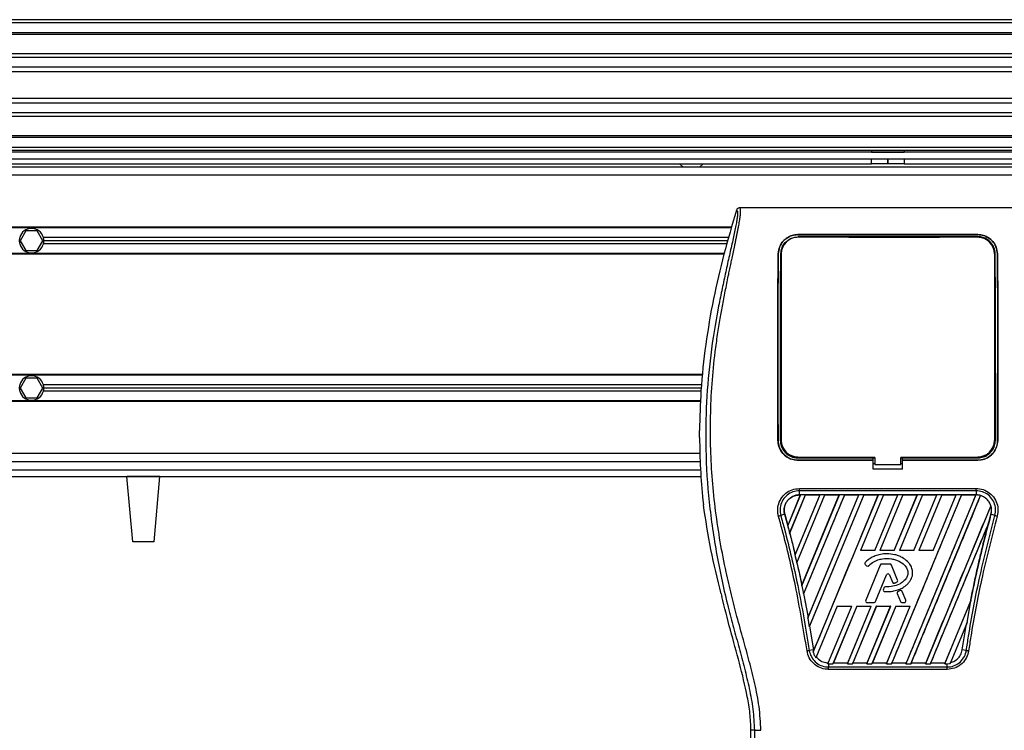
# Model space of a CAD drawing. Header units: millimetres. Extents: x 0 to 420, y 0 to 297.
# Tile 35 of 68: x 123 to 139, y 230 to 242. Entities that reach past the tile are written whole.
import ezdxf

# ---------------------------------------------------------------- set-up
doc = ezdxf.new("R2010")
doc.units = ezdxf.units.MM

msp = doc.modelspace()

# ---------------------------------------------------------------- linework, layer by layer
at = {"color": 7, "linetype": 'Continuous', "lineweight": 25}
for p, q in [((215.62919, 242.12504), (59.38239, 242.12504)), ((215.62919, 242.06924), (59.38239, 242.06924)), ((215.62919, 241.90183), (59.38239, 241.90183)), ((215.62919, 241.87338), (59.38239, 241.87338)), ((194.17319, 241.54469), (109.43713, 241.54469)), ((194.10895, 241.47995), (109.50137, 241.47995)), ((194.01213, 241.31318), (109.59819, 241.31318)), ((193.99029, 241.23779), (109.62003, 241.23779)), ((193.97785, 240.78021), (109.63247, 240.78021)), ((193.97785, 240.70482), (109.63247, 240.70482)), ((193.97785, 240.53805), (109.63247, 240.53805)), ((193.97785, 240.4733), (109.63247, 240.4733)), ((193.97785, 240.14462), (109.63247, 240.14462)), ((193.97785, 240.11616), (109.63247, 240.11616)), ((193.97785, 239.94875), (109.63247, 239.94875)), ((193.97785, 239.89295), (109.63247, 239.89295)), ((193.97785, 239.86505), (109.63247, 239.86505)), ((137.22922, 239.89295), (137.22678, 239.86505)), ((137.22678, 239.86505), (137.7848, 239.86505)), ((137.78236, 239.89295), (137.7848, 239.86505)), ((109.63247, 239.75344), (137.22678, 239.75344)), ((109.63247, 239.66974), (137.22678, 239.66974)), ((193.97785, 239.61394), (109.63247, 239.61394)), ((133.95613, 239.66974), (134.01814, 239.61394)), ((134.29715, 239.61394), (134.35915, 239.66974)), ((137.22678, 239.66974), (137.22678, 239.75344)), ((137.22678, 239.75344), (137.50579, 239.75344)), ((137.50579, 239.66974), (137.22678, 239.66974)), ((137.50579, 239.66974), (137.50579, 239.75344)), ((137.50579, 239.75344), (137.7848, 239.75344)), ((137.50579, 239.75344), (137.50579, 239.66974)), ((137.7848, 239.66974), (137.50579, 239.66974)), ((137.7848, 239.75344), (137.7848, 239.66974)), ((137.7848, 239.75344), (193.97785, 239.75344)), ((137.7848, 239.66974), (193.97785, 239.66974)), ((193.97785, 239.47443), (109.63247, 239.47443)), ((140.03143, 238.9164), (134.98014, 238.9164)), ((134.84447, 238.58996), (109.63247, 238.58996)), ((134.84048, 238.57601), (109.63247, 238.57601)), ((122.8168, 238.52579), (122.72015, 238.35838)), ((123.01011, 238.52579), (122.8168, 238.52579)), ((123.10676, 238.35838), (123.01011, 238.52579)), ((135.97122, 238.4616), (139.04035, 238.4616)), ((135.97122, 238.46099), (135.97122, 238.4616)), ((139.04035, 238.46099), (135.97122, 238.46099)), ((139.04035, 238.46099), (139.04035, 238.4616)), ((122.72015, 238.35838), (122.8168, 238.19097)), ((123.01011, 238.19097), (123.10676, 238.35838)), ((134.79418, 238.41418), (123.11513, 238.41418)), ((134.76226, 238.30258), (123.11513, 238.30258)), ((134.77822, 238.35838), (123.12271, 238.35838)), ((139.04035, 238.42763), (135.97122, 238.42763)), ((136.21292, 238.42514), (136.00854, 238.42514)), ((136.21292, 238.42514), (136.21708, 238.42124)), ((137.47319, 238.42538), (137.46874, 238.42094)), ((137.47319, 238.42538), (137.53839, 238.42538)), ((137.47319, 238.42538), (137.47319, 238.42094)), ((137.54285, 238.42092), (137.53839, 238.42538)), ((137.53839, 238.42092), (137.53839, 238.42538)), ((139.00304, 238.42514), (138.79866, 238.42514)), ((139.00304, 238.42514), (139.00713, 238.42131)), ((134.71596, 238.14075), (109.63247, 238.14075)), ((134.712, 238.1268), (109.63247, 238.1268)), ((122.8168, 238.19097), (123.01011, 238.19097)), ((135.63926, 238.13544), (135.63873, 238.13544)), ((135.69026, 238.13517), (135.69026, 234.95443)), ((139.32132, 238.13517), (139.32132, 234.95443)), ((139.37231, 238.13544), (139.37284, 238.13544)), ((134.34919, 236.0649), (109.63229, 236.0649)), ((134.35063, 236.07885), (109.63247, 236.07885)), ((122.8168, 236.01468), (122.72015, 235.84727)), ((123.01011, 236.01468), (122.8168, 236.01468)), ((123.10676, 235.84727), (123.01011, 236.01468)), ((122.72015, 235.84727), (122.8168, 235.67986)), ((123.01011, 235.67986), (123.10676, 235.84727)), ((134.33256, 235.90307), (123.11513, 235.90307)), ((134.32159, 235.79147), (123.11513, 235.79147)), ((134.32683, 235.84727), (123.12271, 235.84727)), ((134.31568, 235.62964), (81.28484, 235.62964)), ((134.31517, 235.61569), (81.28484, 235.61569)), ((122.8168, 235.67986), (123.01011, 235.67986)), ((134.29715, 235.00237), (134.29715, 235.1227)), ((135.63436, 234.95442), (135.63387, 234.95442)), ((139.37722, 234.95442), (139.37771, 234.95442)), ((134.30202, 234.73122), (81.28484, 234.73122)), ((134.30948, 234.59172), (81.28484, 234.59172)), ((135.97122, 234.65667), (137.25468, 234.65667)), ((135.97122, 234.61768), (137.25468, 234.61768)), ((135.97122, 234.61768), (135.97122, 234.61719)), ((137.25468, 234.61719), (135.97122, 234.61719)), ((136.01433, 234.6593), (136.20712, 234.6593)), ((137.25468, 234.65911), (137.28258, 234.65911)), ((137.25468, 234.65667), (137.25468, 234.65911)), ((137.25468, 234.61768), (137.25468, 234.65667)), ((137.25468, 234.61719), (137.25468, 234.61768)), ((137.25468, 234.46561), (137.25468, 234.61719)), ((137.28258, 234.66456), (137.28258, 234.54179)), ((137.729, 234.54179), (137.729, 234.66456)), ((137.729, 234.65911), (137.7569, 234.65911)), ((137.7569, 234.65667), (137.7569, 234.65911)), ((137.7569, 234.61768), (137.7569, 234.65667)), ((137.7569, 234.65667), (139.04035, 234.65667)), ((137.7569, 234.61768), (139.04035, 234.61768)), ((137.7569, 234.61719), (137.7569, 234.61768)), ((137.7569, 234.46561), (137.7569, 234.61719)), ((139.04035, 234.61719), (137.7569, 234.61719)), ((138.80446, 234.6593), (138.99724, 234.6593)), ((139.04035, 234.61768), (139.04035, 234.61719)), ((81.28484, 234.45221), (134.31442, 234.45221)), ((137.25468, 234.56139), (137.28258, 234.56139)), ((137.7569, 234.46561), (137.25468, 234.46561)), ((137.28258, 234.54179), (137.729, 234.54179)), ((137.729, 234.56139), (137.7569, 234.56139)), ((81.27672, 234.34061), (134.32318, 234.34061)), ((124.63791, 233.22456), (124.54027, 234.34061)), ((125.09829, 234.34061), (124.54027, 234.34061)), ((125.00065, 233.22456), (125.09829, 234.34061)), ((135.99888, 234.13326), (139.01269, 234.13326)), ((135.99889, 234.02495), (135.99889, 234.09396)), ((139.01269, 234.09396), (135.99889, 234.09396)), ((139.01269, 234.09396), (139.01269, 234.02495)), ((134.35515, 233.9334), (134.36423, 233.85649)), ((136.0156, 234.02485), (135.79957, 233.50332)), ((136.01434, 234.02401), (135.79976, 233.50616)), ((135.83265, 233.37462), (136.10198, 234.02485)), ((135.83395, 233.37535), (136.10254, 234.02401)), ((136.3478, 234.02485), (135.92323, 232.99984)), ((136.34655, 234.02401), (135.92509, 233.00685)), ((135.95406, 232.86572), (136.43418, 234.02485)), ((135.95696, 232.87019), (136.43474, 234.02401)), ((139.01269, 234.02495), (135.99889, 234.02495)), ((135.99889, 234.02401), (135.99889, 234.02495)), ((135.99889, 234.02401), (136.01434, 234.02401)), ((136.01434, 234.02401), (136.0156, 234.02485)), ((136.10198, 234.02485), (136.0156, 234.02485)), ((136.03883, 232.47694), (136.68, 234.02485)), ((136.04119, 232.48518), (136.67875, 234.02401)), ((136.76638, 234.02485), (136.06715, 232.33676)), ((136.10198, 234.02485), (136.10254, 234.02401)), ((136.10254, 234.02401), (136.34655, 234.02401)), ((136.14273, 231.92576), (137.0122, 234.02485)), ((136.14696, 231.93862), (137.01095, 234.02401)), ((137.09858, 234.02485), (136.16741, 231.77679)), ((137.09914, 234.02401), (136.17325, 231.7882)), ((136.2339, 231.34387), (137.3444, 234.02485)), ((136.34655, 234.02401), (136.3478, 234.02485)), ((136.43418, 234.02485), (136.3478, 234.02485)), ((136.43418, 234.02485), (136.43474, 234.02401)), ((136.43474, 234.02401), (136.67875, 234.02401)), ((136.68, 234.02485), (136.67875, 234.02401)), ((136.76638, 234.02485), (136.68, 234.02485)), ((136.76694, 234.02401), (136.76638, 234.02485)), ((136.76694, 234.02401), (137.01095, 234.02401)), ((137.0122, 234.02485), (137.01095, 234.02401)), ((137.09858, 234.02485), (137.0122, 234.02485)), ((137.43078, 234.02485), (137.03788, 233.07631)), ((137.43134, 234.02401), (137.03932, 233.07727)), ((137.09914, 234.02401), (137.09858, 234.02485)), ((137.09914, 234.02401), (137.34315, 234.02401)), ((137.28306, 233.07727), (137.67535, 234.02401)), ((137.2837, 233.07631), (137.6766, 234.02485)), ((137.3444, 234.02485), (137.34315, 234.02401)), ((137.43078, 234.02485), (137.3444, 234.02485)), ((137.76299, 234.02485), (137.37009, 233.07631)), ((137.76355, 234.02401), (137.37152, 233.07727)), ((137.43134, 234.02401), (137.43078, 234.02485)), ((137.43134, 234.02401), (137.67535, 234.02401)), ((138.75959, 234.02485), (137.56752, 231.14694)), ((137.61526, 233.07727), (138.00755, 234.02401)), ((137.6159, 233.07631), (138.0088, 234.02485)), ((137.6766, 234.02485), (137.67535, 234.02401)), ((137.76299, 234.02485), (137.6766, 234.02485)), ((138.09519, 234.02485), (137.70229, 233.07631)), ((138.09575, 234.02401), (137.70372, 233.07727)), ((137.76355, 234.02401), (137.76299, 234.02485)), ((137.76355, 234.02401), (138.00755, 234.02401)), ((139.0054, 234.02485), (137.81333, 231.14694)), ((137.89972, 231.14694), (139.08727, 234.01395)), ((137.94746, 233.07727), (138.33975, 234.02401)), ((137.9481, 233.07631), (138.341, 234.02485)), ((138.0088, 234.02485), (138.00755, 234.02401)), ((138.09519, 234.02485), (138.0088, 234.02485)), ((138.42739, 234.02485), (138.03449, 233.07631)), ((138.42795, 234.02401), (138.03592, 233.07727)), ((138.09575, 234.02401), (138.09519, 234.02485)), ((138.09575, 234.02401), (138.33975, 234.02401)), ((138.27966, 233.07727), (138.67195, 234.02401)), ((138.2803, 233.07631), (138.6732, 234.02485)), ((138.341, 234.02485), (138.33975, 234.02401)), ((138.42739, 234.02485), (138.341, 234.02485)), ((138.42795, 234.02401), (138.42739, 234.02485)), ((138.42795, 234.02401), (138.67195, 234.02401)), ((138.6732, 234.02485), (138.67195, 234.02401)), ((138.75959, 234.02485), (138.6732, 234.02485)), ((138.76015, 234.02401), (138.75959, 234.02485)), ((138.76015, 234.02401), (139.00415, 234.02401)), ((139.00415, 234.02401), (139.0054, 234.02485)), ((139.01269, 234.02485), (139.0054, 234.02485)), ((139.01269, 234.02485), (139.01269, 234.02495)), ((139.08776, 234.01293), (139.08727, 234.01395)), ((139.26157, 233.84129), (138.14553, 231.14694)), ((139.26157, 233.84129), (139.26065, 233.84134)), ((135.74772, 233.6951), (135.68059, 233.67603)), ((135.7486, 233.69535), (135.74772, 233.6951)), ((135.74772, 233.6951), (135.81251, 233.45419)), ((135.7486, 233.69535), (135.79976, 233.50616)), ((139.26383, 233.69511), (139.26386, 233.6951)), ((139.33099, 233.67603), (139.26386, 233.6951)), ((135.79976, 233.50616), (135.79957, 233.50332)), ((135.81251, 233.4542), (135.83265, 233.37462)), ((138.23192, 231.14694), (139.21921, 233.53048)), ((139.21921, 233.53048), (139.21482, 233.51748)), ((135.83299, 233.37542), (135.83265, 233.37462)), ((135.83299, 233.37542), (135.83395, 233.37535)), ((135.83395, 233.37535), (135.92509, 233.00685)), ((125.00065, 233.22456), (124.63791, 233.22456)), ((137.03788, 233.07631), (137.03932, 233.07727)), ((137.2837, 233.07631), (137.03788, 233.07631)), ((137.28306, 233.07727), (137.03932, 233.07727)), ((137.28306, 233.07727), (137.2837, 233.07631)), ((137.37009, 233.07631), (137.37152, 233.07727)), ((137.6159, 233.07631), (137.37009, 233.07631)), ((137.61526, 233.07727), (137.37152, 233.07727)), ((137.61526, 233.07727), (137.6159, 233.07631)), ((137.70229, 233.07631), (137.70372, 233.07727)), ((137.9481, 233.07631), (137.70229, 233.07631)), ((137.94746, 233.07727), (137.70372, 233.07727)), ((137.94746, 233.07727), (137.9481, 233.07631)), ((138.03449, 233.07631), (138.03592, 233.07727)), ((138.2803, 233.07631), (138.03449, 233.07631)), ((138.27966, 233.07727), (138.03592, 233.07727)), ((138.27966, 233.07727), (138.2803, 233.07631)), ((135.92323, 232.99984), (135.92485, 233.00387)), ((135.92323, 232.99984), (135.95406, 232.86572)), ((135.92509, 233.00685), (135.92485, 233.00387)), ((137.48727, 233.02058), (137.48727, 233.02067)), ((135.956, 232.87027), (135.95406, 232.86572)), ((135.956, 232.87027), (135.95696, 232.87019)), ((137.1218, 232.87135), (137.12173, 232.87141)), ((137.12495, 232.83119), (137.12489, 232.83111)), ((137.12489, 232.83111), (137.14312, 232.8159)), ((137.12495, 232.83119), (137.14319, 232.81597)), ((137.37463, 232.82967), (137.12955, 232.22939)), ((137.37472, 232.82963), (137.12964, 232.22935)), ((137.14319, 232.81597), (137.14312, 232.8159)), ((137.18246, 232.81911), (137.18253, 232.81905)), ((137.37472, 232.82963), (137.37463, 232.82967)), ((137.40078, 232.84715), (137.40078, 232.84724)), ((137.54028, 232.84724), (137.40078, 232.84724)), ((137.54028, 232.84715), (137.40078, 232.84715)), ((137.54028, 232.84715), (137.54028, 232.84724)), ((137.56634, 232.82963), (137.56643, 232.82967)), ((137.67157, 232.5719), (137.56634, 232.82963)), ((137.67166, 232.57194), (137.56643, 232.82967)), ((137.29819, 232.20807), (137.48273, 232.66007)), ((137.29828, 232.20803), (137.48283, 232.66004)), ((137.48273, 232.66007), (137.48283, 232.66004)), ((137.53522, 232.66007), (137.53513, 232.66004)), ((137.53513, 232.66004), (137.58486, 232.53825)), ((137.53522, 232.66007), (137.58495, 232.53829)), ((137.67157, 232.5719), (137.67166, 232.57194)), ((136.0409, 232.48207), (136.03883, 232.47694)), ((136.03883, 232.47694), (136.06715, 232.33676)), ((136.0409, 232.48207), (136.04119, 232.48518)), ((137.43994, 232.44007), (137.42997, 232.41625)), ((137.43006, 232.41621), (137.42997, 232.41625)), ((137.44003, 232.44003), (137.43006, 232.41621)), ((137.44003, 232.44003), (137.43994, 232.44007)), ((137.46598, 232.45731), (137.46598, 232.45741)), ((137.58495, 232.53829), (137.58486, 232.53825)), ((137.61921, 232.52199), (137.61924, 232.5219)), ((137.65622, 232.53523), (137.65626, 232.53514)), ((137.71331, 232.39385), (137.67967, 232.3794)), ((137.71334, 232.39376), (137.67971, 232.37931)), ((137.71334, 232.39376), (137.71331, 232.39385)), ((134.66506, 232.34183), (134.67651, 232.29568)), ((136.06715, 232.33676), (136.06948, 232.34221)), ((136.06948, 232.34221), (136.1466, 231.93536)), ((136.07043, 232.34212), (136.06948, 232.34221)), ((136.07043, 232.34212), (136.14696, 231.93862)), ((137.12964, 232.22935), (137.12955, 232.22939)), ((137.45439, 232.37723), (137.45439, 232.37714)), ((137.66476, 232.3428), (137.66467, 232.34276)), ((137.66467, 232.34276), (137.71968, 232.20803)), ((137.66476, 232.3428), (137.71977, 232.20807)), ((137.67971, 232.37931), (137.67967, 232.3794)), ((137.75052, 232.37853), (137.75061, 232.37857)), ((137.81143, 232.22935), (137.75052, 232.37853)), ((137.81152, 232.22939), (137.75061, 232.37857)), ((137.81143, 232.22935), (137.81152, 232.22939)), ((136.64494, 232.12767), (136.28159, 231.25044)), ((136.4846, 231.14711), (136.89076, 232.12767)), ((136.97715, 232.12767), (136.57091, 231.14694)), ((136.97781, 232.12667), (136.57919, 231.16384)), ((136.64494, 232.12767), (136.89076, 232.12767)), ((136.81673, 231.14694), (137.22296, 232.12767)), ((136.82246, 231.16384), (137.22148, 232.12667)), ((137.30935, 232.12767), (136.90311, 231.14694)), ((137.31001, 232.12667), (136.91139, 231.16384)), ((136.97715, 232.12767), (137.22296, 232.12767)), ((136.97781, 232.12667), (136.97715, 232.12767)), ((136.97781, 232.12667), (137.22148, 232.12667)), ((137.14893, 231.14694), (137.55516, 232.12767)), ((137.15466, 231.16384), (137.55368, 232.12667)), ((137.1557, 232.19056), (137.27213, 232.19056)), ((137.1557, 232.19056), (137.1557, 232.19046)), ((137.1557, 232.19046), (137.27213, 232.19046)), ((137.22296, 232.12767), (137.22148, 232.12667)), ((137.64155, 232.12767), (137.23531, 231.14694)), ((137.64221, 232.12667), (137.24359, 231.16384)), ((137.27213, 232.19056), (137.27213, 232.19046)), ((137.29819, 232.20807), (137.29828, 232.20803)), ((137.30935, 232.12767), (137.55516, 232.12767)), ((137.31001, 232.12667), (137.30935, 232.12767)), ((137.31001, 232.12667), (137.55368, 232.12667)), ((137.48113, 231.14694), (137.88736, 232.12767)), ((137.48687, 231.16384), (137.88588, 232.12667)), ((137.55516, 232.12767), (137.55368, 232.12667)), ((137.64155, 232.12767), (137.88736, 232.12767)), ((137.64221, 232.12667), (137.64155, 232.12767)), ((137.64221, 232.12667), (137.88588, 232.12667)), ((137.71977, 232.20807), (137.71968, 232.20803)), ((137.74583, 232.19056), (137.78536, 232.19056)), ((137.74583, 232.19056), (137.74583, 232.19046)), ((137.74583, 232.19046), (137.78536, 232.19046)), ((137.78536, 232.19056), (137.78536, 232.19046)), ((137.88736, 232.12767), (137.88588, 232.12667)), ((138.47773, 231.14694), (138.92151, 232.2183)), ((138.48347, 231.16384), (138.91348, 232.20151)), ((138.85664, 231.85315), (138.92151, 232.2183)), ((138.91437, 232.20124), (138.91348, 232.20151)), ((138.92151, 232.2183), (138.91437, 232.20124)), ((136.1466, 231.93536), (136.14273, 231.92576)), ((136.14273, 231.92576), (136.16741, 231.77679)), ((136.1466, 231.93536), (136.14696, 231.93862)), ((136.16741, 231.77679), (136.1723, 231.7883)), ((136.1723, 231.7883), (136.23692, 231.38476)), ((136.17325, 231.7882), (136.1723, 231.7883)), ((136.17325, 231.7882), (136.23783, 231.38489)), ((138.85664, 231.85315), (138.56595, 231.15137)), ((138.77466, 231.38476), (138.84592, 231.82698)), ((138.84592, 231.82698), (138.85664, 231.85315)), ((136.23692, 231.38476), (136.16805, 231.3735)), ((136.23783, 231.38489), (136.23692, 231.38476)), ((136.23692, 231.38476), (136.2413, 231.36227)), ((136.23783, 231.38489), (136.24154, 231.36525)), ((138.84353, 231.3735), (138.77466, 231.38476)), ((136.2413, 231.36227), (136.2339, 231.34387)), ((136.2413, 231.36227), (136.24154, 231.36525)), ((136.28159, 231.25044), (136.28781, 231.26484)), ((136.49087, 231.16297), (136.4846, 231.14711)), ((136.4846, 231.14711), (136.49438, 231.14694)), ((138.5172, 231.05191), (136.49437, 231.05191)), ((136.49438, 231.14694), (136.49438, 231.09215)), ((136.49438, 231.14694), (136.57091, 231.14694)), ((136.49438, 231.09215), (138.5172, 231.09215)), ((136.57091, 231.14694), (136.57784, 231.16295)), ((136.57919, 231.16384), (136.57784, 231.16295)), ((136.57784, 231.16295), (136.82306, 231.16295)), ((136.57919, 231.16384), (136.82246, 231.16384)), ((136.82306, 231.16295), (136.81673, 231.14694)), ((136.81673, 231.14694), (136.90311, 231.14694)), ((136.82306, 231.16295), (136.82246, 231.16384)), ((136.90311, 231.14694), (136.91005, 231.16295)), ((136.91139, 231.16384), (136.91005, 231.16295)), ((136.91005, 231.16295), (137.15526, 231.16295)), ((136.91139, 231.16384), (137.15466, 231.16384)), ((137.15526, 231.16295), (137.14893, 231.14694)), ((137.14893, 231.14694), (137.23531, 231.14694)), ((137.15526, 231.16295), (137.15466, 231.16384)), ((137.23531, 231.14694), (137.24225, 231.16295)), ((137.24359, 231.16384), (137.24225, 231.16295)), ((137.24225, 231.16295), (137.48746, 231.16295)), ((137.24359, 231.16384), (137.48687, 231.16384)), ((137.48746, 231.16295), (137.48113, 231.14694)), ((137.48113, 231.14694), (137.56752, 231.14694)), ((137.48746, 231.16295), (137.48687, 231.16384)), ((137.56752, 231.14694), (137.57445, 231.16295)), ((137.57579, 231.16384), (137.57445, 231.16295)), ((137.57445, 231.16295), (137.81966, 231.16295)), ((137.57579, 231.16384), (137.81907, 231.16384)), ((137.81333, 231.14694), (137.81966, 231.16295)), ((137.81333, 231.14694), (137.89972, 231.14694)), ((137.81907, 231.16384), (137.81966, 231.16295)), ((137.90665, 231.16295), (137.89972, 231.14694)), ((137.90665, 231.16295), (137.90799, 231.16384)), ((137.90665, 231.16295), (138.15187, 231.16295)), ((137.90799, 231.16384), (138.15127, 231.16384)), ((138.14553, 231.14694), (138.15187, 231.16295)), ((138.14553, 231.14694), (138.23192, 231.14694)), ((138.15127, 231.16384), (138.15187, 231.16295)), ((138.23885, 231.16295), (138.23192, 231.14694)), ((138.23885, 231.16295), (138.24019, 231.16384)), ((138.23885, 231.16295), (138.48407, 231.16295)), ((138.24019, 231.16384), (138.48347, 231.16384)), ((138.48407, 231.16295), (138.47773, 231.14694)), ((138.47773, 231.14694), (138.5172, 231.14694)), ((138.48407, 231.16295), (138.48347, 231.16384)), ((138.5172, 231.14694), (138.56595, 231.15137)), ((138.5172, 231.09215), (138.5172, 231.14694)), ((138.56595, 231.15137), (138.57361, 231.16913)), ((135.23191, 230.01592), (135.1737, 230.01592)), ((135.1737, 228.62443), (135.1737, 230.01592))]:
    msp.add_line(p, q, dxfattribs=at)
at = {"color": 7, "linetype": 'Continuous', "lineweight": 25, "flags": 128}
for points in [[(137.28258, 234.66456), (136.72452, 234.66456), (135.97122, 234.66456)], [(139.04035, 234.66456), (138.72785, 234.66456), (137.729, 234.66456)]]:
    msp.add_lwpolyline(points, dxfattribs=at)
at = {"color": 7, "linetype": 'Continuous', "lineweight": 25}
for centre, radius, start, end in [((122.91345, 238.35838), 0.20926, 15.46601, 164.53399), ((122.91345, 238.35838), 0.20926, 164.53399, 180), ((122.91345, 238.35838), 0.20926, 180, 195.46601), ((122.91345, 238.35838), 0.20926, 195.46601, 344.53399), ((122.91345, 238.35838), 0.20926, 0, 15.46601), ((122.91345, 238.35838), 0.20926, 344.53399, 0), ((135.97122, 238.13517), 0.28096, 90, 180), ((139.04035, 238.13517), 0.28096, 0, 90), ((122.91345, 235.84727), 0.20926, 15.46601, 164.53399), ((122.91345, 235.84727), 0.20926, 164.53399, 180), ((122.91345, 235.84727), 0.20926, 180, 195.46601), ((122.91345, 235.84727), 0.20926, 195.46601, 344.53399), ((122.91345, 235.84727), 0.20926, 0, 15.46601), ((122.91345, 235.84727), 0.20926, 344.53399, 0), ((135.97122, 234.95443), 0.28096, 180, 270), ((139.04035, 234.95443), 0.28096, 270, 0), ((139.01269, 233.76435), 0.26051, 73.364009, 90), ((139.01269, 233.76435), 0.26051, 344.587332, 17.180089), ((158.11013, 228.49949), 19.54936, 164.587332, 165.087235), ((116.90145, 228.49949), 19.54936, 14.681483, 14.830401), ((137.14298, 232.8528), 0.02825, 138.805903, 230.16689), ((137.14298, 232.8528), 0.02815, 138.805903, 230.16689), ((137.16122, 232.83759), 0.02825, 230.16689, 318.977091), ((137.16122, 232.83759), 0.02815, 230.16689, 318.977091), ((137.40078, 232.81899), 0.02825, 90, 157.790712), ((137.40078, 232.81899), 0.02815, 90, 157.790712), ((137.54028, 232.81899), 0.02825, 22.209291, 90), ((137.54028, 232.81899), 0.02815, 22.209291, 90), ((137.50898, 232.64936), 0.02835, 22.209261, 157.790711), ((137.50898, 232.64936), 0.02825, 22.209261, 157.790711), ((137.64551, 232.56126), 0.02815, 292.378703, 22.209291), ((137.64551, 232.56126), 0.02825, 292.378703, 22.209291), ((137.45603, 232.40534), 0.02825, 157.290493, 266.671349), ((137.45603, 232.40534), 0.02815, 157.290493, 266.671349), ((137.466, 232.42916), 0.02825, 90.034995, 157.290493), ((137.466, 232.42916), 0.02815, 90.034995, 157.290493), ((137.61101, 232.54893), 0.02825, 202.209261, 286.934979), ((137.61101, 232.54893), 0.02815, 202.209261, 286.934979), ((137.72446, 232.36789), 0.02825, 22.209257, 113.245837), ((137.72446, 232.36789), 0.02815, 22.209257, 113.245837), ((137.1557, 232.21871), 0.02825, 157.790712, 270), ((137.1557, 232.21871), 0.02815, 157.790712, 270), ((137.69082, 232.35344), 0.02825, 113.245837, 202.209268), ((137.69082, 232.35344), 0.02815, 113.245837, 202.209268), ((137.78536, 232.21871), 0.02825, 270, 22.209257), ((137.78536, 232.21871), 0.02815, 270, 22.209257), ((137.27213, 232.21871), 0.02815, 270, 337.790711), ((137.27213, 232.21871), 0.02825, 270, 337.790711), ((137.74583, 232.21871), 0.02825, 202.209268, 270), ((137.74583, 232.21871), 0.02815, 202.209268, 270)]:
    msp.add_arc(centre, radius, start, end, dxfattribs=at)
for points, knots in [([(134.92661, 238.8771), (134.85253, 238.62786), (134.70417, 238.12878), (134.52764, 237.36464), (134.39457, 236.5877), (134.31417, 235.83814), (134.30251, 235.3483), (134.29715, 235.1227)], [0, 0, 0, 0, 0.2041389, 0.40877747, 0.6153735, 0.8228525, 1, 1, 1, 1]), ([(134.92661, 238.8771), (134.93077, 238.87587), (134.93902, 238.87343), (134.94491, 238.84921), (134.94497, 238.80735), (134.93835, 238.74547), (134.92526, 238.66462), (134.90651, 238.56719), (134.88314, 238.45594), (134.84764, 238.29419), (134.79757, 238.07239), (134.73618, 237.79368), (134.67373, 237.50295), (134.5802, 237.04338), (134.47853, 236.41235), (134.40667, 235.60819), (134.39407, 234.76967), (134.45043, 233.89736), (134.58142, 232.99724), (134.73738, 232.28681), (134.87612, 231.76265), (134.97136, 231.41783), (135.0641, 231.07259), (135.14625, 230.72536), (135.21448, 230.3738), (135.22609, 230.13545), (135.23191, 230.01592)], [0, 0, 0, 0, 0.01540227, 0.03061858, 0.04589778, 0.0611515, 0.07635239, 0.09167591, 0.1069667, 0.12239636, 0.15311965, 0.18413953, 0.21464534, 0.24575549, 0.32956556, 0.41290917, 0.49608211, 0.58959241, 0.68386766, 0.7780859, 0.81510034, 0.85211963, 0.88910287, 0.92601797, 0.9628961, 1, 1, 1, 1]), ([(135.34309, 230.01282), (135.33599, 230.1479), (135.32194, 230.41495), (135.24143, 230.80533), (135.14766, 231.18356), (135.04211, 231.56413), (134.93628, 231.94192), (134.83711, 232.32643), (134.73957, 232.75039), (134.64679, 233.22653), (134.56786, 233.7503), (134.51327, 234.27676), (134.48306, 234.81339), (134.48036, 235.3603), (134.50647, 235.91571), (134.55236, 236.38141), (134.60288, 236.75238), (134.6459, 237.02062), (134.69252, 237.27749), (134.74236, 237.52993), (134.78299, 237.73373), (134.81385, 237.88258), (134.83288, 237.97393), (134.85317, 238.06962), (134.8743, 238.16933), (134.89427, 238.26391), (134.91157, 238.34582), (134.92523, 238.41175), (134.93792, 238.47395), (134.9496, 238.53257), (134.96389, 238.60692), (134.97925, 238.69257), (134.99187, 238.77733), (134.9983, 238.84185), (134.99826, 238.88567), (134.99266, 238.91189), (134.98437, 238.91488), (134.98014, 238.9164)], [0, 0, 0, 0, 0.04160653, 0.08226074, 0.12245889, 0.1616664, 0.20386052, 0.2432792, 0.2839298, 0.33780621, 0.39261111, 0.44698337, 0.50073596, 0.55806337, 0.61532566, 0.6718893, 0.70210574, 0.73061316, 0.75553933, 0.78249837, 0.80981288, 0.81990969, 0.83084412, 0.83979376, 0.85178742, 0.86465434, 0.87277824, 0.88130026, 0.88914766, 0.89676817, 0.90488939, 0.92066257, 0.93675069, 0.95253734, 0.96796219, 0.98367471, 1, 1, 1, 1]), ([(134.98014, 238.9164), (134.97422, 238.91586), (134.96238, 238.91478), (134.94646, 238.90624), (134.93348, 238.89363), (134.92891, 238.88262), (134.92661, 238.8771)], [0, 0, 0, 0, 0.24967543, 0.49939281, 0.74914799, 1, 1, 1, 1]), ([(135.63873, 238.13544), (135.64381, 238.17612), (135.65396, 238.25744), (135.72249, 238.36108), (135.815, 238.42984), (135.90508, 238.45857), (135.95435, 238.46083), (135.97122, 238.4616)], [0, 0, 0, 0, 0.24267004, 0.4850883, 0.73180572, 0.90817203, 1, 1, 1, 1]), ([(135.97122, 238.46099), (135.93903, 238.45823), (135.87477, 238.45271), (135.78726, 238.41076), (135.71146, 238.34479), (135.65313, 238.25128), (135.64392, 238.17429), (135.63926, 238.13544)], [0, 0, 0, 0, 0.17434441, 0.34796365, 0.54006901, 0.76796632, 1, 1, 1, 1]), ([(139.04035, 238.4616), (139.07282, 238.4588), (139.13761, 238.4532), (139.22583, 238.41057), (139.30172, 238.34377), (139.35933, 238.2501), (139.36833, 238.17372), (139.37284, 238.13544)], [0, 0, 0, 0, 0.17602394, 0.35136334, 0.54466667, 0.77179405, 1, 1, 1, 1]), ([(139.37231, 238.13544), (139.3672, 238.17618), (139.35699, 238.25763), (139.28816, 238.36127), (139.19562, 238.42966), (139.10574, 238.45803), (139.05704, 238.46024), (139.04035, 238.46099)], [0, 0, 0, 0, 0.24352506, 0.48678704, 0.7352137, 0.90932665, 1, 1, 1, 1]), ([(135.68372, 238.13516), (135.68779, 238.1703), (135.69596, 238.2408), (135.75445, 238.33168), (135.83448, 238.39266), (135.91288, 238.41852), (135.95618, 238.42059), (135.97122, 238.42131)], [0, 0, 0, 0, 0.24096485, 0.48337497, 0.7285961, 0.90568571, 1, 1, 1, 1]), ([(135.97122, 238.42131), (136.07653, 238.42128), (136.60309, 238.42115), (137.62613, 238.42072), (138.54387, 238.42111), (139.04035, 238.42132)], [0, 0, 0, 0, 0.10293933, 0.51469663, 1, 1, 1, 1]), ([(136.00443, 238.4213), (136.00549, 238.42231), (136.00684, 238.42359), (136.00824, 238.42487), (136.00854, 238.42514)], [0, 0, 0, 0, 0.78769982, 1, 1, 1, 1]), ([(136.00854, 238.42514), (136.01134, 238.42494), (136.01638, 238.42458), (136.02059, 238.4223), (136.02245, 238.42129)], [0, 0, 0, 0, 0.55631517, 1, 1, 1, 1]), ([(136.19885, 238.42125), (136.19911, 238.42145), (136.20176, 238.42351), (136.20692, 238.42483), (136.21155, 238.42507), (136.21292, 238.42514)], [0, 0, 0, 0, 0.07159855, 0.7251144, 1, 1, 1, 1]), ([(138.79451, 238.42125), (138.79558, 238.42228), (138.79695, 238.42357), (138.79836, 238.42487), (138.79866, 238.42514)], [0, 0, 0, 0, 0.7900144, 1, 1, 1, 1]), ([(138.79866, 238.42514), (138.80146, 238.42494), (138.80653, 238.42457), (138.81076, 238.42228), (138.81265, 238.42126)], [0, 0, 0, 0, 0.55326522, 1, 1, 1, 1]), ([(138.98905, 238.42131), (138.98929, 238.42149), (138.99191, 238.42353), (138.99704, 238.42483), (139.00167, 238.42507), (139.00304, 238.42514)], [0, 0, 0, 0, 0.06498635, 0.72315663, 1, 1, 1, 1]), ([(139.33569, 238.13517), (139.33142, 238.17155), (139.32288, 238.24429), (139.2621, 238.33735), (139.17954, 238.39916), (139.0993, 238.42491), (139.05537, 238.42694), (139.04035, 238.42763)], [0, 0, 0, 0, 0.24343294, 0.48667429, 0.73216251, 0.90844651, 1, 1, 1, 1]), ([(139.04035, 238.42132), (139.06811, 238.41891), (139.12293, 238.41414), (139.19836, 238.37811), (139.26382, 238.32134), (139.31577, 238.23896), (139.32371, 238.17076), (139.32786, 238.13517)], [0, 0, 0, 0, 0.17334583, 0.34244333, 0.53261108, 0.75610773, 1, 1, 1, 1]), ([(135.63387, 234.95442), (135.63373, 235.38144), (135.63349, 236.12476), (135.63292, 236.93526), (135.63305, 237.38579), (135.63344, 237.58885), (135.63467, 237.79104), (135.63649, 237.97417), (135.63806, 238.08683), (135.63873, 238.13544)], [0, 0, 0, 0, 0.399990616, 0.696273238, 0.759169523, 0.822014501, 0.886487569, 0.951018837, 1, 1, 1, 1]), ([(135.63926, 238.13544), (135.63789, 238.03185), (135.63509, 237.8215), (135.63353, 237.49214), (135.63346, 237.16758), (135.63359, 236.74618), (135.63397, 236.00844), (135.6342, 235.37602), (135.63436, 234.95442)], [0, 0, 0, 0, 0.10361451, 0.21039489, 0.30892895, 0.40762719, 0.6050952, 1, 1, 1, 1]), ([(135.67588, 238.13517), (135.67519, 238.03155), (135.67379, 237.82114), (135.67299, 237.49173), (135.67297, 237.1672), (135.67303, 236.74587), (135.67321, 236.00826), (135.67333, 235.37596), (135.67341, 234.95443)], [0, 0, 0, 0, 0.10364528, 0.21045677, 0.30898402, 0.40767457, 0.60512675, 1, 1, 1, 1]), ([(135.68129, 234.95443), (135.68127, 235.05975), (135.68117, 235.58635), (135.68104, 236.32356), (135.68084, 237.02361), (135.68087, 237.37043), (135.68105, 237.57641), (135.68166, 237.78166), (135.68257, 237.96896), (135.68337, 238.08453), (135.68372, 238.13516)], [0, 0, 0, 0, 0.09866262, 0.49331325, 0.69063923, 0.75445246, 0.81821717, 0.8835847, 0.94900683, 1, 1, 1, 1]), ([(139.32786, 238.13517), (139.3285, 238.03716), (139.32968, 237.85992), (139.3305, 237.58875), (139.3308, 237.24642), (139.33062, 236.67821), (139.33047, 235.88484), (139.33035, 235.26457), (139.33029, 234.95443)], [0, 0, 0, 0, 0.09798508, 0.17719899, 0.25657658, 0.41886692, 0.70943339, 1, 1, 1, 1]), ([(139.33817, 234.95443), (139.33825, 235.37687), (139.33838, 236.05664), (139.33857, 236.86495), (139.33863, 237.3161), (139.33839, 237.57433), (139.3377, 237.83138), (139.33649, 238.01372), (139.33569, 238.13517)], [0, 0, 0, 0, 0.39569177, 0.63673231, 0.75729188, 0.81812006, 0.8788623, 1, 1, 1, 1]), ([(139.37722, 234.95442), (139.37737, 235.37696), (139.37763, 236.11818), (139.37815, 236.99111), (139.37805, 237.51232), (139.37651, 237.77847), (139.37469, 237.96543), (139.37306, 238.08209), (139.37231, 238.13544)], [0, 0, 0, 0, 0.39561742, 0.69400195, 0.81849559, 0.88231427, 0.94619029, 1, 1, 1, 1]), ([(139.37284, 238.13544), (139.37421, 238.0321), (139.37697, 237.82239), (139.37853, 237.49401), (139.3786, 237.16984), (139.37847, 236.74801), (139.37809, 236.00952), (139.37786, 235.37645), (139.37771, 234.95442)], [0, 0, 0, 0, 0.103201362, 0.209436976, 0.308088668, 0.406906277, 0.604614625, 1, 1, 1, 1]), ([(134.29715, 235.00237), (134.30035, 234.82407), (134.30676, 234.46704), (134.33901, 234.11142), (134.35515, 233.9334)], [0, 0, 0, 0, 0.49941172, 1, 1, 1, 1]), ([(135.97122, 234.61719), (135.9333, 234.62092), (135.85745, 234.62838), (135.75635, 234.68654), (135.68004, 234.77216), (135.63964, 234.86698), (135.63551, 234.92961), (135.63387, 234.95442)], [0, 0, 0, 0, 0.21471698, 0.42943093, 0.64424617, 0.85905702, 1, 1, 1, 1]), ([(135.63436, 234.95442), (135.63809, 234.91655), (135.64557, 234.84081), (135.7037, 234.7399), (135.78918, 234.66373), (135.88388, 234.62342), (135.94643, 234.61931), (135.97122, 234.61768)], [0, 0, 0, 0, 0.21475926, 0.42951945, 0.64419924, 0.85896194, 1, 1, 1, 1]), ([(135.67341, 234.95443), (135.67671, 234.92095), (135.6833, 234.85398), (135.73467, 234.76474), (135.81026, 234.69741), (135.89398, 234.66175), (135.94929, 234.65811), (135.97122, 234.65667)], [0, 0, 0, 0, 0.21473469, 0.42946959, 0.64419829, 0.8589152, 1, 1, 1, 1]), ([(135.68129, 234.95443), (135.68354, 234.92731), (135.68848, 234.8676), (135.73088, 234.78302), (135.8007, 234.71349), (135.88507, 234.6716), (135.94439, 234.66675), (135.97122, 234.66456)], [0, 0, 0, 0, 0.17894419, 0.39401351, 0.60853915, 0.8229777, 1, 1, 1, 1]), ([(139.33029, 234.95443), (139.32804, 234.92731), (139.32309, 234.8676), (139.2807, 234.78302), (139.21088, 234.71349), (139.12651, 234.6716), (139.06718, 234.66675), (139.04035, 234.66456)], [0, 0, 0, 0, 0.17894415, 0.39401352, 0.60853913, 0.82297769, 1, 1, 1, 1]), ([(139.04035, 234.65667), (139.07383, 234.65996), (139.14079, 234.66655), (139.23004, 234.71789), (139.29739, 234.79345), (139.33308, 234.87717), (139.33672, 234.93249), (139.33817, 234.95443)], [0, 0, 0, 0, 0.21470376, 0.42940734, 0.64411626, 0.85883653, 1, 1, 1, 1]), ([(139.04035, 234.61768), (139.07822, 234.6214), (139.15396, 234.62885), (139.25488, 234.68693), (139.33109, 234.77238), (139.37145, 234.86706), (139.37558, 234.92963), (139.37722, 234.95442)], [0, 0, 0, 0, 0.21472397, 0.42944923, 0.64408755, 0.85894338, 1, 1, 1, 1]), ([(139.37771, 234.95442), (139.37396, 234.9165), (139.36648, 234.84065), (139.30827, 234.73956), (139.22261, 234.66328), (139.12777, 234.62293), (139.06516, 234.61882), (139.04035, 234.61719)], [0, 0, 0, 0, 0.214748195, 0.429493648, 0.644338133, 0.859134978, 1, 1, 1, 1]), ([(136.01433, 234.6593), (136.01281, 234.66063), (136.0108, 234.66238), (136.0089, 234.66413), (136.00845, 234.66456)], [0, 0, 0, 0, 0.76008968, 1, 1, 1, 1]), ([(136.03007, 234.66456), (136.02822, 234.66328), (136.02353, 234.66005), (136.0178, 234.65958), (136.01433, 234.6593)], [0, 0, 0, 0, 0.39458364, 1, 1, 1, 1]), ([(136.20712, 234.6593), (136.20395, 234.65955), (136.1982, 234.66001), (136.19339, 234.66315), (136.19124, 234.66456)], [0, 0, 0, 0, 0.55236831, 1, 1, 1, 1]), ([(136.213, 234.66456), (136.21236, 234.66396), (136.21047, 234.66221), (136.20845, 234.66046), (136.20712, 234.6593)], [0, 0, 0, 0, 0.33714781, 1, 1, 1, 1]), ([(138.80446, 234.6593), (138.80293, 234.66063), (138.80092, 234.66238), (138.79902, 234.66413), (138.79857, 234.66456)], [0, 0, 0, 0, 0.76009148, 1, 1, 1, 1]), ([(138.82019, 234.66456), (138.81834, 234.66328), (138.81365, 234.66005), (138.80792, 234.65958), (138.80446, 234.6593)], [0, 0, 0, 0, 0.39458268, 1, 1, 1, 1]), ([(138.99724, 234.6593), (138.99407, 234.65955), (138.98832, 234.66001), (138.98351, 234.66315), (138.98136, 234.66456)], [0, 0, 0, 0, 0.55236985, 1, 1, 1, 1]), ([(139.00313, 234.66456), (139.00249, 234.66396), (139.00059, 234.66221), (138.99858, 234.66046), (138.99724, 234.6593)], [0, 0, 0, 0, 0.33714478, 1, 1, 1, 1]), ([(135.64235, 233.66537), (135.6382, 233.68372), (135.62489, 233.74248), (135.63146, 233.84629), (135.67919, 233.96332), (135.76342, 234.05724), (135.8741, 234.12099), (135.95729, 234.12917), (135.99888, 234.13326)], [0, 0, 0, 0, 0.08320713, 0.2665167, 0.44984543, 0.63320002, 0.81658718, 1, 1, 1, 1]), ([(135.99889, 234.09396), (135.99888, 234.09396), (135.9619, 234.09396), (135.88733, 234.0813), (135.78857, 234.02647), (135.71343, 233.94201), (135.67053, 233.83753), (135.66576, 233.7451), (135.67613, 233.6922), (135.68059, 233.67604), (135.68059, 233.67603)], [0, 0, 0, 0, 0.00000554, 0.18345826, 0.36687747, 0.55024271, 0.73355513, 0.91681903, 0.99999446, 1, 1, 1, 1]), ([(139.01269, 234.13326), (139.03151, 234.13239), (139.09174, 234.1296), (139.19012, 234.09568), (139.29028, 234.01859), (139.35846, 233.91246), (139.39053, 233.78888), (139.37633, 233.70653), (139.36922, 233.66536)], [0, 0, 0, 0, 0.08333741, 0.266690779, 0.450022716, 0.633336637, 0.816649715, 1, 1, 1, 1]), ([(139.33099, 233.67603), (139.33099, 233.67604), (139.34081, 233.71165), (139.34844, 233.78683), (139.32191, 233.89655), (139.26051, 233.99144), (139.17121, 234.06064), (139.08331, 234.08988), (139.0295, 234.09396), (139.01269, 234.09396), (139.01269, 234.09396)], [0, 0, 0, 0, 0.00000554, 0.18327423, 0.3665623, 0.54987941, 0.73323888, 0.91663586, 0.99999446, 1, 1, 1, 1]), ([(135.99889, 234.02495), (135.97911, 234.02364), (135.9391, 234.021), (135.88301, 234.00011), (135.83207, 233.96759), (135.79184, 233.926), (135.75996, 233.87406), (135.7402, 233.81391), (135.73576, 233.75079), (135.74415, 233.71171), (135.74772, 233.6951)], [0, 0, 0, 0, 0.12376551, 0.2503736, 0.37032558, 0.50050352, 0.60947439, 0.75007181, 0.89378122, 1, 1, 1, 1]), ([(135.7486, 233.69535), (135.74605, 233.70627), (135.73688, 233.74551), (135.73961, 233.81645), (135.76735, 233.88902), (135.81326, 233.95063), (135.87487, 233.99794), (135.94381, 234.0215), (135.98588, 234.02342), (135.99889, 234.02401)], [0, 0, 0, 0, 0.07062241, 0.25381881, 0.43701818, 0.55169136, 0.73487546, 0.91805977, 1, 1, 1, 1]), ([(136.76694, 234.02401), (136.63726, 233.71081), (136.40513, 233.15018), (136.17292, 232.58955), (136.07043, 232.34212)], [0, 0, 0, 0, 0.55865056, 1, 1, 1, 1]), ([(136.24154, 231.36525), (136.42515, 231.80837), (136.79235, 232.69462), (137.15955, 233.58088), (137.34315, 234.02401)], [0, 0, 0, 0, 0.49999932, 1, 1, 1, 1]), ([(138.76015, 234.02401), (138.56274, 233.54732), (138.16792, 232.59393), (137.77316, 231.64054), (137.57579, 231.16384)], [0, 0, 0, 0, 0.50000118, 1, 1, 1, 1]), ([(139.00415, 234.02401), (138.80665, 233.54731), (138.41165, 232.59389), (138.01659, 231.64053), (137.81907, 231.16384)], [0, 0, 0, 0, 0.50000118, 1, 1, 1, 1]), ([(137.90799, 231.16384), (138.1046, 231.63869), (138.49782, 232.58838), (138.89111, 233.53807), (139.08776, 234.01293)], [0, 0, 0, 0, 0.49999481, 1, 1, 1, 1]), ([(139.26386, 233.6951), (139.26783, 233.71434), (139.27594, 233.7536), (139.27069, 233.81437), (139.25215, 233.87317), (139.22069, 233.92509), (139.17864, 233.96817), (139.12868, 234.00009), (139.07222, 234.021), (139.03254, 234.02363), (139.01269, 234.02495)], [0, 0, 0, 0, 0.12266846, 0.2503669, 0.37732332, 0.5066033, 0.62729133, 0.75168036, 0.87581545, 1, 1, 1, 1]), ([(139.26065, 233.84134), (139.25761, 233.85012), (139.24503, 233.88639), (139.20683, 233.94364), (139.14676, 233.9913), (139.10358, 234.00713), (139.08776, 234.01293)], [0, 0, 0, 0, 0.11036915, 0.45546473, 0.80052667, 1, 1, 1, 1]), ([(134.66506, 232.34183), (134.60356, 232.59176), (134.48035, 233.09244), (134.40298, 233.60153), (134.36423, 233.85649)], [0, 0, 0, 0, 0.49918594, 1, 1, 1, 1]), ([(139.26065, 233.84134), (139.07577, 233.39507), (138.70601, 232.50254), (138.33618, 231.61007), (138.15127, 231.16384)], [0, 0, 0, 0, 0.50000151, 1, 1, 1, 1]), ([(136.12882, 231.36741), (136.06739, 231.73717), (135.95236, 232.42948), (135.77077, 233.19217), (135.66375, 233.58651), (135.64235, 233.66537)], [0, 0, 0, 0, 0.47837414, 0.89568468, 1, 1, 1, 1]), ([(135.68059, 233.67603), (135.70203, 233.59701), (135.80927, 233.20183), (135.99114, 232.4376), (136.10646, 231.74393), (136.16805, 231.3735)], [0, 0, 0, 0, 0.10431994, 0.52169621, 1, 1, 1, 1]), ([(138.84353, 231.3735), (138.85597, 231.45447), (138.91819, 231.85943), (139.06147, 232.63182), (139.2372, 233.31268), (139.33099, 233.67603)], [0, 0, 0, 0, 0.10437784, 0.52202684, 1, 1, 1, 1]), ([(139.36922, 233.66536), (139.2756, 233.30279), (139.10015, 232.62332), (138.95726, 231.85245), (138.89517, 231.44824), (138.88276, 231.36743)], [0, 0, 0, 0, 0.47789779, 0.89561471, 1, 1, 1, 1]), ([(138.91437, 232.20124), (138.93073, 232.28437), (138.96355, 232.45114), (139.01635, 232.69794), (139.0721, 232.94412), (139.13028, 233.18596), (139.19385, 233.4372), (139.23954, 233.60551), (139.26386, 233.6951)], [0, 0, 0, 0, 0.16562597, 0.33226375, 0.49337027, 0.65906192, 0.81852065, 1, 1, 1, 1]), ([(139.33099, 233.67603), (139.33362, 233.67529), (139.3389, 233.67379), (139.34839, 233.67113), (139.35859, 233.6683), (139.36568, 233.66634), (139.36922, 233.66536)], [0, 0, 0, 0, 0.24999996, 0.49999994, 0.74999996, 1, 1, 1, 1]), ([(138.24019, 231.16384), (138.40259, 231.55611), (138.7274, 232.34066), (139.05234, 233.1252), (139.21482, 233.51748)], [0, 0, 0, 0, 0.499987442, 1, 1, 1, 1]), ([(139.21482, 233.51748), (139.13356, 233.19507), (139.02353, 232.75853), (138.93629, 232.31696), (138.91348, 232.20151)], [0, 0, 0, 0, 0.73854797, 1, 1, 1, 1]), ([(135.83299, 233.37542), (135.84347, 233.33441), (135.86369, 233.25531), (135.89434, 233.13147), (135.91417, 233.04855), (135.92485, 233.00387)], [0, 0, 0, 0, 0.33173267, 0.63995822, 1, 1, 1, 1]), ([(137.48727, 233.02067), (137.47834, 233.02053), (137.43354, 233.01984), (137.36028, 233.00894), (137.2504, 232.97311), (137.17098, 232.92456), (137.12901, 232.87927), (137.12173, 232.87141)], [0, 0, 0, 0, 0.06608953, 0.33156545, 0.54330389, 0.92069575, 1, 1, 1, 1]), ([(137.48727, 233.02058), (137.47834, 233.02044), (137.43354, 233.01974), (137.36028, 233.00884), (137.25043, 232.97301), (137.17103, 232.92447), (137.12908, 232.8792), (137.1218, 232.87135)], [0, 0, 0, 0, 0.06610308, 0.33163384, 0.54336895, 0.92075075, 1, 1, 1, 1]), ([(137.18246, 232.81911), (137.18853, 232.82568), (137.21856, 232.85812), (137.27164, 232.89217), (137.34468, 232.92124), (137.43825, 232.94298), (137.54079, 232.94212), (137.6358, 232.92141), (137.71316, 232.89134), (137.78415, 232.84141), (137.83181, 232.77349), (137.85104, 232.71201), (137.84502, 232.65032), (137.81328, 232.58721), (137.76113, 232.53994), (137.68822, 232.49251), (137.58978, 232.46137), (137.50813, 232.45869), (137.46598, 232.45731)], [0, 0, 0, 0, 0.02048151, 0.10123706, 0.1411481, 0.20053395, 0.32025982, 0.37209728, 0.4227446, 0.50983388, 0.56613734, 0.6101353, 0.65451252, 0.70460974, 0.76844106, 0.8131858, 0.90357765, 1, 1, 1, 1]), ([(137.18253, 232.81905), (137.18861, 232.82561), (137.21863, 232.85805), (137.2717, 232.89209), (137.34472, 232.92115), (137.43827, 232.94288), (137.5408, 232.94202), (137.63578, 232.92131), (137.71311, 232.89125), (137.78408, 232.84134), (137.83172, 232.77345), (137.85094, 232.71201), (137.84493, 232.65035), (137.8132, 232.58727), (137.76107, 232.54002), (137.68818, 232.49261), (137.58977, 232.46146), (137.50812, 232.45879), (137.46598, 232.45741)], [0, 0, 0, 0, 0.0204876, 0.10124655, 0.14115925, 0.20055111, 0.32028904, 0.37212729, 0.42277659, 0.50986507, 0.56615707, 0.61014236, 0.65450704, 0.70459387, 0.7684171, 0.81316291, 0.90355695, 1, 1, 1, 1]), ([(137.45439, 232.37714), (137.46331, 232.37673), (137.50805, 232.37472), (137.58308, 232.38036), (137.67344, 232.40275), (137.74699, 232.43452), (137.80578, 232.472), (137.85154, 232.51374), (137.89512, 232.56899), (137.92955, 232.64378), (137.93075, 232.73308), (137.90778, 232.80015), (137.87707, 232.85091), (137.83029, 232.90583), (137.76472, 232.95317), (137.68916, 232.98707), (137.6022, 233.01391), (137.5336, 233.01795), (137.48727, 233.02067)], [0, 0, 0, 0, 0.021648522, 0.108569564, 0.181143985, 0.246407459, 0.301911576, 0.349406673, 0.395787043, 0.472038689, 0.544186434, 0.606419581, 0.641446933, 0.687562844, 0.780471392, 0.834279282, 0.888060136, 1, 1, 1, 1]), ([(137.45439, 232.37723), (137.46331, 232.37683), (137.50806, 232.37481), (137.58308, 232.38045), (137.67342, 232.40285), (137.74696, 232.43461), (137.80573, 232.47209), (137.85148, 232.51382), (137.89504, 232.56904), (137.92946, 232.64381), (137.93065, 232.73307), (137.90768, 232.80012), (137.87698, 232.85086), (137.83022, 232.90576), (137.76467, 232.95308), (137.68912, 232.98698), (137.60218, 233.01381), (137.53359, 233.01785), (137.48727, 233.02058)], [0, 0, 0, 0, 0.02165396, 0.10859695, 0.18117437, 0.24643927, 0.30194176, 0.34943533, 0.3958126, 0.47205383, 0.54419063, 0.60641367, 0.64143728, 0.68755207, 0.78045828, 0.83426726, 0.8880492, 1, 1, 1, 1]), ([(135.956, 232.87027), (135.97053, 232.80619), (135.99982, 232.67701), (136.02714, 232.54739), (136.0409, 232.48207)], [0, 0, 0, 0, 0.49605747, 1, 1, 1, 1]), ([(135.95696, 232.87019), (135.98113, 232.76273), (136.00996, 232.63455), (136.03685, 232.50596), (136.04119, 232.48518)], [0, 0, 0, 0, 0.8384081, 1, 1, 1, 1]), ([(137.61921, 232.52199), (137.62347, 232.52334), (137.63185, 232.52598), (137.64419, 232.5304), (137.65221, 232.53362), (137.65622, 232.53523)], [0, 0, 0, 0, 0.340666, 0.67017272, 1, 1, 1, 1]), ([(137.61924, 232.5219), (137.6235, 232.52324), (137.63188, 232.52589), (137.64422, 232.53031), (137.65225, 232.53353), (137.65626, 232.53514)], [0, 0, 0, 0, 0.34058582, 0.67013257, 1, 1, 1, 1]), ([(135.1737, 230.01592), (135.16977, 230.11153), (135.1619, 230.30291), (135.09606, 230.68439), (134.9817, 231.15824), (134.82041, 231.7239), (134.72448, 232.10509), (134.67651, 232.29568)], [0, 0, 0, 0, 0.12264871, 0.2454767, 0.49573627, 0.74787131, 1, 1, 1, 1]), ([(138.57361, 231.16913), (138.58514, 231.1722), (138.62636, 231.18317), (138.69035, 231.22216), (138.75148, 231.29459), (138.76693, 231.3547), (138.77466, 231.38476)], [0, 0, 0, 0, 0.11454619, 0.40964553, 0.70479595, 1, 1, 1, 1]), ([(136.49437, 231.05191), (136.48537, 231.05212), (136.43501, 231.05327), (136.34383, 231.07632), (136.23868, 231.14551), (136.15931, 231.24574), (136.13898, 231.32685), (136.12882, 231.36741)], [0, 0, 0, 0, 0.05157188, 0.28848308, 0.52553485, 0.76276029, 1, 1, 1, 1]), ([(136.16805, 231.3735), (136.16805, 231.3735), (136.17352, 231.33693), (136.19704, 231.26508), (136.26581, 231.17555), (136.36022, 231.11374), (136.44143, 231.09377), (136.48634, 231.09215), (136.49438, 231.09215), (136.49438, 231.09215)], [0, 0, 0, 0, 0.00000716, 0.2373779, 0.47461618, 0.71161914, 0.9484337, 0.99999284, 1, 1, 1, 1]), ([(136.2339, 231.34387), (136.23947, 231.32741), (136.25078, 231.29394), (136.27121, 231.2651), (136.28159, 231.25044)], [0, 0, 0, 0, 0.49167818, 1, 1, 1, 1]), ([(136.28781, 231.26484), (136.29952, 231.25142), (136.33143, 231.21487), (136.40103, 231.17332), (136.46131, 231.16637), (136.49087, 231.16297)], [0, 0, 0, 0, 0.22811448, 0.62140948, 1, 1, 1, 1]), ([(138.5172, 231.09215), (138.5172, 231.09215), (138.55408, 231.09215), (138.62843, 231.10476), (138.727, 231.15941), (138.80212, 231.24356), (138.83402, 231.32106), (138.84232, 231.36542), (138.84353, 231.3735), (138.84353, 231.3735)], [0, 0, 0, 0, 0.00000716, 0.23669696, 0.4734509, 0.71037342, 0.94755892, 0.99999284, 1, 1, 1, 1]), ([(138.88276, 231.36743), (138.8812, 231.35842), (138.87261, 231.3086), (138.8363, 231.22169), (138.75245, 231.1279), (138.64181, 231.06417), (138.55874, 231.056), (138.5172, 231.05191)], [0, 0, 0, 0, 0.05239604, 0.28950373, 0.5264141, 0.76321943, 1, 1, 1, 1]), ([(138.84353, 231.3735), (138.84623, 231.37306), (138.85164, 231.37219), (138.86138, 231.37067), (138.87184, 231.36906), (138.87912, 231.36797), (138.88276, 231.36743)], [0, 0, 0, 0, 0.25, 0.5, 0.75, 1, 1, 1, 1]), ([(135.23191, 230.01592), (135.23152, 229.86546), (135.23072, 229.55946), (135.22913, 229.09294), (135.22727, 228.61823), (135.22524, 228.1612), (135.22312, 227.72753), (135.2215, 227.4175), (135.22037, 227.20959), (135.21978, 227.10246), (135.21918, 226.99327), (135.21855, 226.88202), (135.21791, 226.7687), (135.21726, 226.65509), (135.21656, 226.53502), (135.21578, 226.40236), (135.21488, 226.2492), (135.21386, 226.07553), (135.21275, 225.8894), (135.21153, 225.68295), (135.21014, 225.46086), (135.20837, 225.22401), (135.20604, 225.00032), (135.20274, 224.7954), (135.19804, 224.61015), (135.19112, 224.43667), (135.18299, 224.29543), (135.17477, 224.17757), (135.16718, 224.08186), (135.16054, 223.99947), (135.15406, 223.94662), (135.14907, 223.92471), (135.1449, 223.91388), (135.1415, 223.90844), (135.1379, 223.90557), (135.13544, 223.90556), (135.13418, 223.90555)], [0, 0, 0, 0, 0.06946876, 0.14129082, 0.21546943, 0.28878046, 0.35249328, 0.41592792, 0.43212319, 0.44863682, 0.46546884, 0.48261925, 0.50008806, 0.51787528, 0.53516899, 0.55562395, 0.57924015, 0.60601761, 0.63595633, 0.6653451, 0.70151587, 0.73871879, 0.77505525, 0.80544439, 0.8348007, 0.86386977, 0.89313471, 0.91269266, 0.93347159, 0.95287654, 0.9643483, 0.97519881, 0.98089522, 0.9869973, 0.99335869, 1, 1, 1, 1]), ([(135.23191, 230.01592), (135.23446, 230.01555), (135.23974, 230.01478), (135.26601, 230.01377), (135.30217, 230.01304), (135.32978, 230.01289), (135.34309, 230.01282)], [0, 0, 0, 0, 0.24120147, 0.5, 0.75879853, 1, 1, 1, 1])]:
    msp.add_open_spline(points, degree=3, knots=knots, dxfattribs=at)
for points in [[(135.99889, 234.09396), (135.99888, 234.09667), (135.99888, 234.10208), (135.99888, 234.11183), (135.99888, 234.12231), (135.99888, 234.12961), (135.99888, 234.13326)], [(139.01269, 234.09396), (139.01269, 234.09667), (139.01269, 234.10208), (139.01269, 234.11183), (139.01269, 234.12231), (139.01269, 234.12961), (139.01269, 234.13326)], [(135.64235, 233.66537), (135.64589, 233.66635), (135.65299, 233.66831), (135.66318, 233.67114), (135.67268, 233.6738), (135.67795, 233.67529), (135.68059, 233.67603)], [(136.12882, 231.36741), (136.13246, 231.36796), (136.13973, 231.36905), (136.15019, 231.37066), (136.15993, 231.37218), (136.16534, 231.37306), (136.16805, 231.3735)], [(136.49437, 231.05191), (136.49437, 231.05562), (136.49437, 231.06306), (136.49437, 231.07378), (136.49438, 231.08379), (136.49438, 231.08936), (136.49438, 231.09215)], [(138.5172, 231.05191), (138.5172, 231.05562), (138.5172, 231.06306), (138.5172, 231.07378), (138.5172, 231.08379), (138.5172, 231.08936), (138.5172, 231.09215)]]:
    msp.add_open_spline(points, degree=3, dxfattribs=at)

doc.saveas('drawing.dxf')
